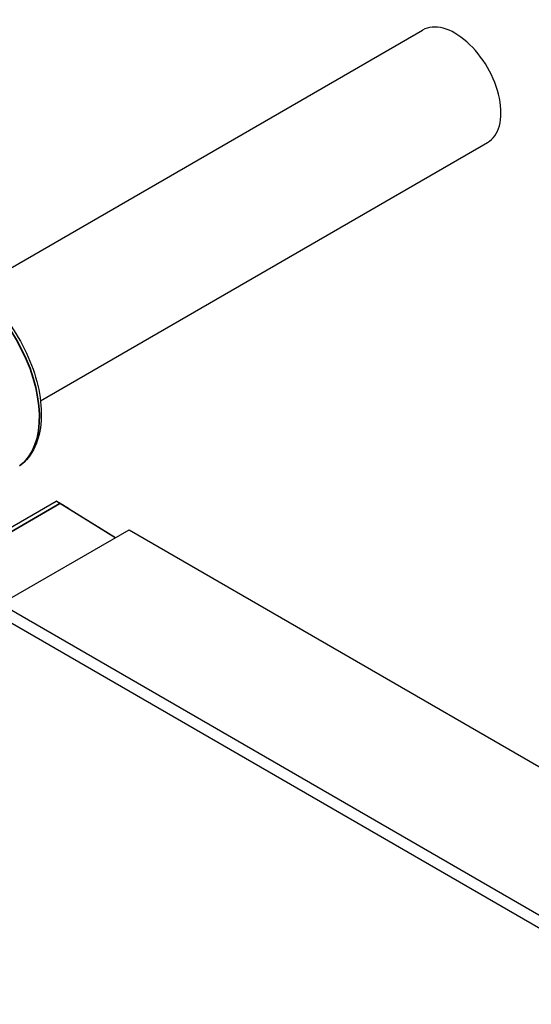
# Model space of a CAD drawing. Header units: millimetres. Extents: x 399 to 6233, y -1870 to 1602.
# Tile 39 of 256: x 2117 to 2137, y 806 to 844. Entities that reach past the tile are written whole.
import ezdxf

# ---------------------------------------------------------------- set-up
doc = ezdxf.new("R2010")
doc.units = ezdxf.units.MM
doc.layers.add('可見 (ISO)', color=7, linetype='Continuous', lineweight=25)
doc.layers.add('窄部可見 (ISO)', color=7, linetype='Continuous', lineweight=35)

msp = doc.modelspace()

# ---------------------------------------------------------------- linework, layer by layer
at = {"layer": '可見 (ISO)'}
for p, q in [((2115.568, 834.014), (2132.788, 843.956)), ((2118.068, 829.684), (2135.288, 839.625)), ((2077.848, 802.26), (2118.672, 825.831)), ((2120.948, 824.419), (2118.816, 825.737)), ((2119.17, 825.533), (2120.96, 824.426)), ((2116.535, 821.871), (2121.485, 824.729)), ((2121.485, 824.729), (2201.388, 778.597)), ((2116.535, 821.871), (2196.438, 775.739)), ((2116.323, 821.504), (2196.226, 775.372))]:
    msp.add_line(p, q, dxfattribs=at)
for centre, major_axis, ratio, start_param, end_param in [((2134.038, 841.79), (1.25, -2.165), 0.57735, 0, 3.141593), ((2119.164, 825.537), (0.491, -0.294), 0.015513, 2.976774, 3.935795)]:
    msp.add_ellipse(centre, major_axis=major_axis, ratio=ratio, start_param=start_param, end_param=end_param, dxfattribs=at)
for points, knots in [([(2112.999, 834.569), (2113.242, 834.678), (2113.512, 834.727), (2114.097, 834.711), (2114.413, 834.635), (2115.064, 834.361), (2115.4, 834.154), (2116.045, 833.634), (2116.354, 833.321), (2116.915, 832.621), (2117.166, 832.235), (2117.588, 831.43), (2117.759, 831.01), (2118.003, 830.174), (2118.076, 829.758), (2118.113, 828.969), (2118.076, 828.596), (2117.887, 827.937), (2117.736, 827.649), (2117.45, 827.331), (2117.361, 827.251), (2117.265, 827.181)], [3.985865, 3.985865, 3.985865, 3.985865, 4.268935, 4.268935, 4.57766, 4.57766, 4.90743, 4.90743, 5.239018, 5.239018, 5.568691, 5.568691, 5.897832, 5.897832, 6.228249, 6.228249, 6.560241, 6.560241, 6.883645, 6.883645, 7.009709, 7.009709, 7.009709, 7.009709]), ([(2119.17, 825.533), (2119.152, 825.544), (2119.134, 825.556), (2119.093, 825.58), (2119.071, 825.594), (2119.004, 825.634), (2118.958, 825.662), (2118.872, 825.714), (2118.831, 825.738), (2118.753, 825.785), (2118.715, 825.807), (2118.68, 825.828)], [0.00000013, 0.00000013, 0.00000013, 0.00000013, 0.00755658, 0.00755658, 0.01551346, 0.01551346, 0.03152563, 0.03152563, 0.04651129, 0.04651129, 0.06269655, 0.06269655, 0.06269655, 0.06269655])]:
    msp.add_open_spline(points, degree=3, knots=knots, dxfattribs=at)
at = {"layer": '窄部可見 (ISO)'}
msp.add_line((2118.816, 825.737), (2078.104, 802.232), dxfattribs=at)
msp.add_ellipse((2115.006, 830.803), major_axis=(2.136, -3.7), ratio=0.57735, start_param=0.058875, end_param=3.082718, dxfattribs=at)

doc.saveas('drawing.dxf')
